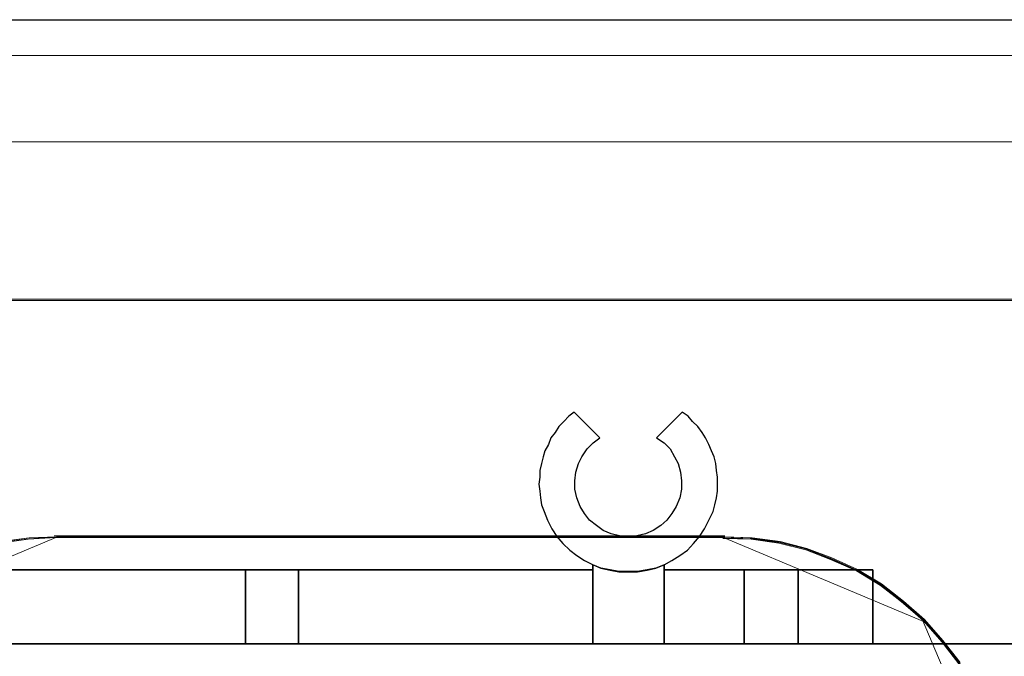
# Model space of a CAD drawing. Header units: millimetres. Extents: x -1290 to 1795, y -4192 to -1311.
# Tile 251 of 256: x 586.98 to 592.5, y -3233.54 to -3229.97. Entities that reach past the tile are written whole.
import ezdxf

# ---------------------------------------------------------------- set-up
doc = ezdxf.new("R2010")
doc.units = ezdxf.units.MM
doc.layers.add('33', color=7, linetype='Continuous')
doc.layers.add('Aparatura', color=7, linetype='Continuous', lineweight=13)

# ---------------------------------------------------------------- blocks, each defined once
blk = doc.blocks.new('*U23')
at = {"layer": '33', "color": 7}
for points in [[(312.494794, -15.47686), (312.759623, -15.47686), (313.024452, -15.428708), (313.265206, -15.380555), (313.505961, -15.284251), (313.722639, -15.16387), (313.939318, -15.019414), (314.155997, -14.874957), (314.324524, -14.682348), (314.493052, -14.489739), (314.637505, -14.273054), (314.757882, -14.032293), (314.878259, -13.791532), (314.926409, -13.598923), (314.97456, -13.406314), (314.998636, -13.213705), (314.998636, -13.021096), (314.998636, -12.828487), (314.97456, -12.635878), (314.950485, -12.443269), (314.902334, -12.25066), (314.830108, -12.082127), (314.757882, -11.913594), (314.66158, -11.720985), (314.565278, -11.576529), (314.444901, -11.407996), (314.300449, -11.263539), (314.180072, -11.119082), (314.011544, -10.998702), (313.289282, -11.720985), (313.505961, -11.865442), (313.674488, -12.033975), (313.794865, -12.25066), (313.891167, -12.443269), (313.963393, -12.68403), (313.987469, -12.924791), (313.987469, -13.165552), (313.939318, -13.406314), (313.843016, -13.647075), (313.722639, -13.839684), (313.578187, -14.032293), (313.409659, -14.176749), (313.19298, -14.321206), (312.976302, -14.417511), (312.735548, -14.465663), (312.494794, -14.489739), (312.254039, -14.465663), (312.013285, -14.417511), (311.796607, -14.321206), (311.604003, -14.176749), (311.4114, -14.032293), (311.266948, -13.839684), (311.146571, -13.647075), (311.050269, -13.406314), (311.002118, -13.165552), (311.002118, -12.924791), (311.026194, -12.68403), (311.09842, -12.443269), (311.194722, -12.25066), (311.339174, -12.033975), (311.507702, -11.865442), (311.700305, -11.720985), (310.978043, -10.998702), (310.833591, -11.119082), (310.689138, -11.263539), (310.544686, -11.407996), (310.448384, -11.576529), (310.328007, -11.720985), (310.255781, -11.913594), (310.159479, -12.082127), (310.111328, -12.25066), (310.063178, -12.443269), (310.015027, -12.635878), (310.015027, -12.828487), (309.990951, -13.021096), (310.015027, -13.213705), (310.039102, -13.406314), (310.063178, -13.598923), (310.135404, -13.791532), (310.231705, -14.032293), (310.352082, -14.273054), (310.496535, -14.489739), (310.665063, -14.682348), (310.857666, -14.874957), (311.050269, -15.019414), (311.266948, -15.16387), (311.507702, -15.284251), (311.724381, -15.380555), (311.98921, -15.428708), (312.229964, -15.47686), (312.494794, -15.47686)], [(312.494794, -15.47686), (312.759623, -15.47686), (313.024452, -15.428708), (313.265206, -15.380555), (313.505961, -15.284251), (313.722639, -15.16387), (313.939318, -15.019414), (314.155997, -14.874957), (314.324524, -14.682348), (314.493052, -14.489739), (314.637505, -14.273054), (314.757882, -14.032293), (314.878259, -13.791532), (314.926409, -13.598923), (314.97456, -13.406314), (314.998636, -13.213705), (314.998636, -13.021096), (314.998636, -12.828487), (314.97456, -12.635878), (314.950485, -12.443269), (314.902334, -12.25066), (314.830108, -12.082127), (314.757882, -11.913594), (314.66158, -11.720985), (314.565278, -11.576529), (314.444901, -11.407996), (314.300449, -11.263539), (314.180072, -11.119082), (314.011544, -10.998702), (313.289282, -11.720985), (313.505961, -11.865442), (313.674488, -12.033975), (313.794865, -12.25066), (313.891167, -12.443269), (313.963393, -12.68403), (313.987469, -12.924791), (313.987469, -13.165552), (313.939318, -13.406314), (313.843016, -13.647075), (313.722639, -13.839684), (313.578187, -14.032293), (313.409659, -14.176749), (313.19298, -14.321206), (312.976302, -14.417511), (312.735548, -14.465663), (312.494794, -14.489739), (312.254039, -14.465663), (312.013285, -14.417511), (311.796607, -14.321206), (311.604003, -14.176749), (311.4114, -14.032293), (311.266948, -13.839684), (311.146571, -13.647075), (311.050269, -13.406314), (311.002118, -13.165552), (311.002118, -12.924791), (311.026194, -12.68403), (311.09842, -12.443269), (311.194722, -12.25066), (311.339174, -12.033975), (311.507702, -11.865442), (311.700305, -11.720985), (310.978043, -10.998702), (310.833591, -11.119082), (310.689138, -11.263539), (310.544686, -11.407996), (310.448384, -11.576529), (310.328007, -11.720985), (310.255781, -11.913594), (310.159479, -12.082127), (310.111328, -12.25066), (310.063178, -12.443269), (310.015027, -12.635878), (310.015027, -12.828487), (309.990951, -13.021096), (310.015027, -13.213705), (310.039102, -13.406314), (310.063178, -13.598923), (310.135404, -13.791532), (310.231705, -14.032293), (310.352082, -14.273054), (310.496535, -14.489739), (310.665063, -14.682348), (310.857666, -14.874957), (311.050269, -15.019414), (311.266948, -15.16387), (311.507702, -15.284251), (311.724381, -15.380555), (311.98921, -15.428708), (312.229964, -15.47686), (312.494794, -15.47686)], [(312.494794, -15.47686), (312.759623, -15.47686), (313.024452, -15.428708), (313.265206, -15.380555), (313.505961, -15.284251), (313.722639, -15.16387), (313.939318, -15.019414), (314.155997, -14.874957), (314.324524, -14.682348), (314.493052, -14.489739), (314.637505, -14.273054), (314.757882, -14.032293), (314.878259, -13.791532), (314.926409, -13.598923), (314.97456, -13.406314), (314.998636, -13.213705), (314.998636, -13.021096), (314.998636, -12.828487), (314.97456, -12.635878), (314.950485, -12.443269), (314.902334, -12.25066), (314.830108, -12.082127), (314.757882, -11.913594), (314.66158, -11.720985), (314.565278, -11.576529), (314.444901, -11.407996), (314.300449, -11.263539), (314.180072, -11.119082), (314.011544, -10.998702), (313.289282, -11.720985), (313.505961, -11.865442), (313.674488, -12.033975), (313.794865, -12.25066), (313.891167, -12.443269), (313.963393, -12.68403), (313.987469, -12.924791), (313.987469, -13.165552), (313.939318, -13.406314), (313.843016, -13.647075), (313.722639, -13.839684), (313.578187, -14.032293), (313.409659, -14.176749), (313.19298, -14.321206), (312.976302, -14.417511), (312.735548, -14.465663), (312.494794, -14.489739), (312.254039, -14.465663), (312.013285, -14.417511), (311.796607, -14.321206), (311.604003, -14.176749), (311.4114, -14.032293), (311.266948, -13.839684), (311.146571, -13.647075), (311.050269, -13.406314), (311.002118, -13.165552), (311.002118, -12.924791), (311.026194, -12.68403), (311.09842, -12.443269), (311.194722, -12.25066), (311.339174, -12.033975), (311.507702, -11.865442), (311.700305, -11.720985), (310.978043, -10.998702), (310.833591, -11.119082), (310.689138, -11.263539), (310.544686, -11.407996), (310.448384, -11.576529), (310.328007, -11.720985), (310.255781, -11.913594), (310.159479, -12.082127), (310.111328, -12.25066), (310.063178, -12.443269), (310.015027, -12.635878), (310.015027, -12.828487), (309.990951, -13.021096), (310.015027, -13.213705), (310.039102, -13.406314), (310.063178, -13.598923), (310.135404, -13.791532), (310.231705, -14.032293), (310.352082, -14.273054), (310.496535, -14.489739), (310.665063, -14.682348), (310.857666, -14.874957), (311.050269, -15.019414), (311.266948, -15.16387), (311.507702, -15.284251), (311.724381, -15.380555), (311.98921, -15.428708), (312.229964, -15.47686), (312.494794, -15.47686)], [(312.494794, -15.47686), (312.759623, -15.47686), (313.024452, -15.428708), (313.265206, -15.380555), (313.505961, -15.284251), (313.722639, -15.16387), (313.939318, -15.019414), (314.155997, -14.874957), (314.324524, -14.682348), (314.493052, -14.489739), (314.637505, -14.273054), (314.757882, -14.032293), (314.878259, -13.791532), (314.926409, -13.598923), (314.97456, -13.406314), (314.998636, -13.213705), (314.998636, -13.021096), (314.998636, -12.828487), (314.97456, -12.635878), (314.950485, -12.443269), (314.902334, -12.25066), (314.830108, -12.082127), (314.757882, -11.913594), (314.66158, -11.720985), (314.565278, -11.576529), (314.444901, -11.407996), (314.300449, -11.263539), (314.180072, -11.119082), (314.011544, -10.998702), (313.289282, -11.720985), (313.505961, -11.865442), (313.674488, -12.033975), (313.794865, -12.25066), (313.891167, -12.443269), (313.963393, -12.68403), (313.987469, -12.924791), (313.987469, -13.165552), (313.939318, -13.406314), (313.843016, -13.647075), (313.722639, -13.839684), (313.578187, -14.032293), (313.409659, -14.176749), (313.19298, -14.321206), (312.976302, -14.417511), (312.735548, -14.465663), (312.494794, -14.489739), (312.254039, -14.465663), (312.013285, -14.417511), (311.796607, -14.321206), (311.604003, -14.176749), (311.4114, -14.032293), (311.266948, -13.839684), (311.146571, -13.647075), (311.050269, -13.406314), (311.002118, -13.165552), (311.002118, -12.924791), (311.026194, -12.68403), (311.09842, -12.443269), (311.194722, -12.25066), (311.339174, -12.033975), (311.507702, -11.865442), (311.700305, -11.720985), (310.978043, -10.998702), (310.833591, -11.119082), (310.689138, -11.263539), (310.544686, -11.407996), (310.448384, -11.576529), (310.328007, -11.720985), (310.255781, -11.913594), (310.159479, -12.082127), (310.111328, -12.25066), (310.063178, -12.443269), (310.015027, -12.635878), (310.015027, -12.828487), (309.990951, -13.021096), (310.015027, -13.213705), (310.039102, -13.406314), (310.063178, -13.598923), (310.135404, -13.791532), (310.231705, -14.032293), (310.352082, -14.273054), (310.496535, -14.489739), (310.665063, -14.682348), (310.857666, -14.874957), (311.050269, -15.019414), (311.266948, -15.16387), (311.507702, -15.284251), (311.724381, -15.380555), (311.98921, -15.428708), (312.229964, -15.47686), (312.494794, -15.47686)], [(314.155997, -14.874957), (314.324524, -14.682348), (314.493052, -14.489739), (314.637505, -14.273054), (314.757882, -14.032293), (314.878259, -13.791532), (314.926409, -13.598923), (314.97456, -13.406314), (314.998636, -13.213705), (314.998636, -13.021096), (314.998636, -12.828487), (314.97456, -12.635878), (314.950485, -12.443269), (314.902334, -12.25066), (314.830108, -12.082127), (314.757882, -11.913594), (314.66158, -11.720985), (314.565278, -11.576529), (314.444901, -11.407996), (314.300449, -11.263539), (314.180072, -11.119082), (314.011544, -10.998702), (313.289282, -11.720985), (313.505961, -11.865442), (313.674488, -12.033975), (313.794865, -12.25066), (313.891167, -12.443269), (313.963393, -12.68403), (313.987469, -12.924791), (313.987469, -13.165552), (313.939318, -13.406314), (313.843016, -13.647075), (313.722639, -13.839684), (313.578187, -14.032293), (313.409659, -14.176749), (313.19298, -14.321206), (312.976302, -14.417511), (312.735548, -14.465663), (312.494794, -14.489739), (312.254039, -14.465663), (312.013285, -14.417511), (311.796607, -14.321206), (311.604003, -14.176749), (311.4114, -14.032293), (311.266948, -13.839684), (311.146571, -13.647075), (311.050269, -13.406314), (311.002118, -13.165552), (311.002118, -12.924791), (311.026194, -12.68403), (311.09842, -12.443269), (311.194722, -12.25066), (311.339174, -12.033975), (311.507702, -11.865442), (311.700305, -11.720985), (310.978043, -10.998702), (310.833591, -11.119082), (310.689138, -11.263539), (310.544686, -11.407996), (310.448384, -11.576529), (310.328007, -11.720985), (310.255781, -11.913594), (310.159479, -12.082127), (310.111328, -12.25066), (310.063178, -12.443269), (310.015027, -12.635878), (310.015027, -12.828487), (309.990951, -13.021096), (310.015027, -13.213705), (310.039102, -13.406314), (310.063178, -13.598923), (310.135404, -13.791532), (310.231705, -14.032293), (310.352082, -14.273054), (310.496535, -14.489739), (310.665063, -14.682348), (310.857666, -14.874957), (311.050269, -15.019414), (311.266948, -15.16387), (311.507702, -15.284251), (311.724381, -15.380555), (311.98921, -15.428708), (312.229964, -15.47686), (312.494794, -15.47686), (312.759623, -15.47686), (313.024452, -15.428708), (313.265206, -15.380555), (313.505961, -15.284251), (313.722639, -15.16387), (313.939318, -15.019414), (314.155997, -14.874957)], [(314.155997, -14.874957), (314.324524, -14.682348), (314.493052, -14.489739), (314.637505, -14.273054), (314.757882, -14.032293), (314.878259, -13.791532), (314.926409, -13.598923), (314.97456, -13.406314), (314.998636, -13.213705), (314.998636, -13.021096), (314.998636, -12.828487), (314.97456, -12.635878), (314.950485, -12.443269), (314.902334, -12.25066), (314.830108, -12.082127), (314.757882, -11.913594), (314.66158, -11.720985), (314.565278, -11.576529), (314.444901, -11.407996), (314.300449, -11.263539), (314.180072, -11.119082), (314.011544, -10.998702), (313.289282, -11.720985), (313.505961, -11.865442), (313.674488, -12.033975), (313.794865, -12.25066), (313.891167, -12.443269), (313.963393, -12.68403), (313.987469, -12.924791), (313.987469, -13.165552), (313.939318, -13.406314), (313.843016, -13.647075), (313.722639, -13.839684), (313.578187, -14.032293), (313.409659, -14.176749), (313.19298, -14.321206), (312.976302, -14.417511), (312.735548, -14.465663), (312.494794, -14.489739), (312.254039, -14.465663), (312.013285, -14.417511), (311.796607, -14.321206), (311.604003, -14.176749), (311.4114, -14.032293), (311.266948, -13.839684), (311.146571, -13.647075), (311.050269, -13.406314), (311.002118, -13.165552), (311.002118, -12.924791), (311.026194, -12.68403), (311.09842, -12.443269), (311.194722, -12.25066), (311.339174, -12.033975), (311.507702, -11.865442), (311.700305, -11.720985), (310.978043, -10.998702), (310.833591, -11.119082), (310.689138, -11.263539), (310.544686, -11.407996), (310.448384, -11.576529), (310.328007, -11.720985), (310.255781, -11.913594), (310.159479, -12.082127), (310.111328, -12.25066), (310.063178, -12.443269), (310.015027, -12.635878), (310.015027, -12.828487), (309.990951, -13.021096), (310.015027, -13.213705), (310.039102, -13.406314), (310.063178, -13.598923), (310.135404, -13.791532), (310.231705, -14.032293), (310.352082, -14.273054), (310.496535, -14.489739), (310.665063, -14.682348), (310.857666, -14.874957), (311.050269, -15.019414), (311.266948, -15.16387), (311.507702, -15.284251), (311.724381, -15.380555), (311.98921, -15.428708), (312.229964, -15.47686), (312.494794, -15.47686), (312.759623, -15.47686), (313.024452, -15.428708), (313.265206, -15.380555), (313.505961, -15.284251), (313.722639, -15.16387), (313.939318, -15.019414), (314.155997, -14.874957)], [(311.700193, -11.722608), (310.976363, -10.998702), (311.700193, -11.722608)], [(313.287602, -11.722608), (314.011432, -10.998702), (313.287602, -11.722608)], [(301.760074, -15.426564), (289.24355, -15.426564), (301.760074, -15.426564)], [(289.24355, -15.426564), (289.24355, -17.497689), (301.760074, -17.497689), (301.760074, -15.426564), (289.24355, -15.426564)], [(289.24355, -15.426564), (289.24355, -17.497689), (301.760074, -17.497689), (301.760074, -15.426564), (289.24355, -15.426564)], [(289.24355, -15.426564), (289.24355, -17.497689), (301.760074, -17.497689), (301.760074, -15.426564), (289.24355, -15.426564)], [(289.24355, -15.426564), (289.24355, -17.497689), (301.760074, -17.497689), (301.760074, -15.426564), (289.24355, -15.426564)], [(301.760074, -17.497689), (301.760074, -15.426564), (289.24355, -15.426564), (289.24355, -17.497689), (301.760074, -17.497689)], [(301.760074, -17.497689), (301.760074, -15.426564), (289.24355, -15.426564), (289.24355, -17.497689), (301.760074, -17.497689)], [(303.252525, -15.426564), (301.758282, -15.426564), (303.252525, -15.426564)], [(301.758282, -15.426564), (301.758282, -17.497689), (301.758282, -15.426564)], [(301.758282, -15.426564), (301.758282, -17.497689), (303.252525, -17.497689), (303.252525, -15.426564), (301.758282, -15.426564)], [(301.758282, -15.426564), (301.758282, -17.497689), (303.252525, -17.497689), (303.252525, -15.426564), (301.758282, -15.426564)], [(301.758282, -15.426564), (301.758282, -17.497689), (303.252525, -17.497689), (303.252525, -15.426564), (301.758282, -15.426564)], [(301.758282, -15.426564), (301.758282, -17.497689), (303.252525, -17.497689), (303.252525, -15.426564), (301.758282, -15.426564)], [(301.758282, -17.497689), (303.252525, -17.497689), (303.252525, -15.426564), (301.758282, -15.426564), (301.758282, -17.497689)], [(301.758282, -17.497689), (303.252525, -17.497689), (303.252525, -15.426564), (301.758282, -15.426564), (301.758282, -17.497689)], [(311.508486, -15.426564), (303.250734, -15.426564), (311.508486, -15.426564)], [(303.250734, -15.426564), (303.250734, -17.497689), (303.250734, -15.426564)], [(303.250734, -15.426564), (303.250734, -17.497689), (311.508486, -17.497689), (311.508486, -15.426564), (303.250734, -15.426564)], [(303.250734, -15.426564), (303.250734, -17.497689), (311.508486, -17.497689), (311.508486, -15.426564), (303.250734, -15.426564)], [(303.250734, -15.426564), (303.250734, -17.497689), (311.508486, -17.497689), (311.508486, -15.426564), (303.250734, -15.426564)], [(303.250734, -15.426564), (303.250734, -17.497689), (311.508486, -17.497689), (311.508486, -15.426564), (303.250734, -15.426564)], [(311.508486, -17.497689), (311.508486, -15.426564), (303.250734, -15.426564), (303.250734, -17.497689), (311.508486, -17.497689)], [(311.508486, -17.497689), (311.508486, -15.426564), (303.250734, -15.426564), (303.250734, -17.497689), (311.508486, -17.497689)], [(311.506694, -17.497689), (311.506694, -15.281064), (311.506694, -17.497689)], [(313.506185, -17.497689), (313.506185, -15.425627), (313.506185, -15.281064), (313.265282, -15.377439), (313.02438, -15.425627), (312.759387, -15.473814), (312.494394, -15.473814), (312.229401, -15.473814), (311.988499, -15.425627), (311.723506, -15.377439), (311.506694, -15.281064), (311.506694, -15.425627), (311.506694, -17.497689), (312.494394, -17.497689), (313.506185, -17.497689)], [(313.506185, -17.497689), (313.506185, -15.425627), (313.506185, -15.281064), (313.265282, -15.377439), (313.02438, -15.425627), (312.759387, -15.473814), (312.494394, -15.473814), (312.229401, -15.473814), (311.988499, -15.425627), (311.723506, -15.377439), (311.506694, -15.281064), (311.506694, -15.425627), (311.506694, -17.497689), (312.494394, -17.497689), (313.506185, -17.497689)], [(313.506185, -17.497689), (313.506185, -15.425627), (313.506185, -15.281064), (313.265282, -15.377439), (313.02438, -15.425627), (312.759387, -15.473814), (312.494394, -15.473814), (312.229401, -15.473814), (311.988499, -15.425627), (311.723506, -15.377439), (311.506694, -15.281064), (311.506694, -15.425627), (311.506694, -17.497689), (312.494394, -17.497689), (313.506185, -17.497689)], [(313.506185, -17.497689), (313.506185, -15.425627), (313.506185, -15.281064), (313.265282, -15.377439), (313.02438, -15.425627), (312.759387, -15.473814), (312.494394, -15.473814), (312.229401, -15.473814), (311.988499, -15.425627), (311.723506, -15.377439), (311.506694, -15.281064), (311.506694, -15.425627), (311.506694, -17.497689), (312.494394, -17.497689), (313.506185, -17.497689)], [(313.506185, -17.497689), (313.506185, -15.425627), (313.506185, -15.281064), (313.265282, -15.377439), (313.02438, -15.425627), (312.759387, -15.473814), (312.494394, -15.473814), (312.229401, -15.473814), (311.988499, -15.425627), (311.723506, -15.377439), (311.506694, -15.281064), (311.506694, -15.425627), (311.506694, -17.497689), (312.494394, -17.497689), (313.506185, -17.497689)], [(313.506185, -17.497689), (313.506185, -15.425627), (313.506185, -15.281064), (313.265282, -15.377439), (313.02438, -15.425627), (312.759387, -15.473814), (312.494394, -15.473814), (312.229401, -15.473814), (311.988499, -15.425627), (311.723506, -15.377439), (311.506694, -15.281064), (311.506694, -15.425627), (311.506694, -17.497689), (312.494394, -17.497689), (313.506185, -17.497689)], [(313.504393, -15.281064), (313.504393, -17.497689), (313.504393, -15.281064)], [(315.743965, -15.426564), (313.504393, -15.426564), (315.743965, -15.426564)], [(313.504393, -15.426564), (313.504393, -17.497689), (315.743965, -17.497689), (315.743965, -15.426564), (313.504393, -15.426564)], [(313.504393, -15.426564), (313.504393, -17.497689), (315.743965, -17.497689), (315.743965, -15.426564), (313.504393, -15.426564)], [(313.504393, -15.426564), (313.504393, -17.497689), (315.743965, -17.497689), (315.743965, -15.426564), (313.504393, -15.426564)], [(313.504393, -15.426564), (313.504393, -17.497689), (315.743965, -17.497689), (315.743965, -15.426564), (313.504393, -15.426564)], [(315.743965, -15.426564), (313.504393, -15.426564), (313.504393, -17.497689), (315.743965, -17.497689), (315.743965, -15.426564)], [(315.743965, -15.426564), (313.504393, -15.426564), (313.504393, -17.497689), (315.743965, -17.497689), (315.743965, -15.426564)], [(317.2615, -15.426564), (315.742174, -15.426564), (317.2615, -15.426564)], [(315.742174, -15.426564), (315.742174, -17.497689), (315.742174, -15.426564)], [(315.742174, -15.426564), (315.742174, -17.497689), (317.2615, -17.497689), (317.2615, -15.426564), (315.742174, -15.426564)], [(315.742174, -15.426564), (315.742174, -17.497689), (317.2615, -17.497689), (317.2615, -15.426564), (315.742174, -15.426564)], [(315.742174, -15.426564), (315.742174, -17.497689), (317.2615, -17.497689), (317.2615, -15.426564), (315.742174, -15.426564)], [(315.742174, -15.426564), (315.742174, -17.497689), (317.2615, -17.497689), (317.2615, -15.426564), (315.742174, -15.426564)], [(317.2615, -17.497689), (317.2615, -15.426564), (315.742174, -15.426564), (315.742174, -17.497689), (317.2615, -17.497689)], [(317.2615, -17.497689), (317.2615, -15.426564), (315.742174, -15.426564), (315.742174, -17.497689), (317.2615, -17.497689)], [(319.354157, -15.426564), (317.259708, -15.426564), (319.354157, -15.426564)], [(317.259708, -15.426564), (317.259708, -17.497689), (317.259708, -15.426564)], [(317.259708, -15.426564), (317.259708, -17.497689), (319.354157, -17.497689), (319.354157, -15.426564), (317.259708, -15.426564)], [(317.259708, -15.426564), (317.259708, -17.497689), (319.354157, -17.497689), (319.354157, -15.426564), (317.259708, -15.426564)], [(317.259708, -15.426564), (317.259708, -17.497689), (319.354157, -17.497689), (319.354157, -15.426564), (317.259708, -15.426564)], [(317.259708, -15.426564), (317.259708, -17.497689), (319.354157, -17.497689), (319.354157, -15.426564), (317.259708, -15.426564)], [(317.259708, -17.497689), (319.354157, -17.497689), (319.354157, -15.426564), (317.259708, -15.426564), (317.259708, -17.497689)], [(317.259708, -17.497689), (319.354157, -17.497689), (319.354157, -15.426564), (317.259708, -15.426564), (317.259708, -17.497689)], [(319.352365, -17.497689), (319.352365, -15.426564), (319.352365, -17.497689)], [(312.495689, -17.495893), (170.006912, -17.495893), (312.495689, -17.495893)], [(296.150392, -17.495893), (301.760074, -17.495893), (296.150392, -17.495893)], [(301.758282, -17.495893), (303.252525, -17.495893), (301.758282, -17.495893)], [(346.768317, -17.495893), (312.493898, -17.495893), (346.768317, -17.495893)], [(316.489295, -17.495893), (317.2615, -17.495893), (316.489295, -17.495893)]]:
    blk.add_lwpolyline(points, close=True, dxfattribs=at)
blk.add_lwpolyline([(325.515681, -17.495893), (319.354101, -17.495893), (317.260127, -17.495893), (315.7438, -17.495893), (313.505414, -17.495893), (312.49453, -17.495893), (311.507714, -17.495893), (303.252161, -17.495893), (301.759903, -17.495893), (289.244194, -17.495893), (287.751937, -17.495893), (275.260297, -17.495893), (273.743971, -17.495893), (261.252331, -17.495893), (259.760073, -17.495893), (247.244365, -17.495893), (245.752107, -17.495893), (233.260467, -17.495893), (231.744141, -17.495893), (226.280553, -17.495893), (223.271969, -17.495893)], dxfattribs=at)
blk.add_lwpolyline([(325.515681, -17.495893), (319.354101, -17.495893), (317.260127, -17.495893), (315.7438, -17.495893), (313.505414, -17.495893), (312.49453, -17.495893), (311.507714, -17.495893), (303.252161, -17.495893), (301.759903, -17.495893), (289.244194, -17.495893), (287.751937, -17.495893), (275.260297, -17.495893), (273.743971, -17.495893), (261.252331, -17.495893), (259.760073, -17.495893), (247.244365, -17.495893), (245.752107, -17.495893), (233.260467, -17.495893), (231.744141, -17.495893), (226.280553, -17.495893), (223.271969, -17.495893)], dxfattribs=at)
blk.add_lwpolyline([(325.515681, -17.495893), (319.354101, -17.495893), (317.260127, -17.495893), (315.7438, -17.495893), (313.505414, -17.495893), (312.49453, -17.495893), (311.507714, -17.495893), (303.252161, -17.495893), (301.759903, -17.495893), (289.244194, -17.495893), (287.751937, -17.495893), (275.260297, -17.495893), (273.743971, -17.495893), (261.252331, -17.495893), (259.760073, -17.495893), (247.244365, -17.495893), (245.752107, -17.495893), (233.260467, -17.495893), (231.744141, -17.495893), (226.280553, -17.495893), (223.271969, -17.495893)], dxfattribs=at)
blk.add_lwpolyline([(325.515681, -17.495893), (319.354101, -17.495893), (317.260127, -17.495893), (315.7438, -17.495893), (313.505414, -17.495893), (312.49453, -17.495893), (311.507714, -17.495893), (303.252161, -17.495893), (301.759903, -17.495893), (289.244194, -17.495893), (287.751937, -17.495893), (275.260297, -17.495893), (273.743971, -17.495893), (261.252331, -17.495893), (259.760073, -17.495893), (247.244365, -17.495893), (245.752107, -17.495893), (233.260467, -17.495893), (231.744141, -17.495893), (226.280553, -17.495893), (223.271969, -17.495893)], dxfattribs=at)
blk.add_lwpolyline([(325.515681, -17.495893), (319.354101, -17.495893), (317.260127, -17.495893), (315.7438, -17.495893), (313.505414, -17.495893), (312.49453, -17.495893), (311.507714, -17.495893), (303.252161, -17.495893), (301.759903, -17.495893), (289.244194, -17.495893), (287.751937, -17.495893), (275.260297, -17.495893), (273.743971, -17.495893), (261.252331, -17.495893), (259.760073, -17.495893), (247.244365, -17.495893), (245.752107, -17.495893), (233.260467, -17.495893), (231.744141, -17.495893), (226.280553, -17.495893), (223.271969, -17.495893)], dxfattribs=at)
blk.add_lwpolyline([(325.515681, -17.495893), (319.354101, -17.495893), (317.260127, -17.495893), (315.7438, -17.495893), (313.505414, -17.495893), (312.49453, -17.495893), (311.507714, -17.495893), (303.252161, -17.495893), (301.759903, -17.495893), (289.244194, -17.495893), (287.751937, -17.495893), (275.260297, -17.495893), (273.743971, -17.495893), (261.252331, -17.495893), (259.760073, -17.495893), (247.244365, -17.495893), (245.752107, -17.495893), (233.260467, -17.495893), (231.744141, -17.495893), (226.280553, -17.495893), (223.271969, -17.495893)], dxfattribs=at)
blk.add_lwpolyline([(325.515681, -17.495893), (319.354101, -17.495893), (317.260127, -17.495893), (315.7438, -17.495893), (313.505414, -17.495893), (312.49453, -17.495893), (311.507714, -17.495893), (303.252161, -17.495893), (301.759903, -17.495893), (289.244194, -17.495893), (287.751937, -17.495893), (275.260297, -17.495893), (273.743971, -17.495893), (261.252331, -17.495893), (259.760073, -17.495893), (247.244365, -17.495893), (245.752107, -17.495893), (233.260467, -17.495893), (231.744141, -17.495893), (226.280553, -17.495893), (223.271969, -17.495893)], dxfattribs=at)
blk.add_lwpolyline([(325.515681, -17.495893), (319.354101, -17.495893), (317.260127, -17.495893), (315.7438, -17.495893), (313.505414, -17.495893), (312.49453, -17.495893), (311.507714, -17.495893), (303.252161, -17.495893), (301.759903, -17.495893), (289.244194, -17.495893), (287.751937, -17.495893), (275.260297, -17.495893), (273.743971, -17.495893), (261.252331, -17.495893), (259.760073, -17.495893), (247.244365, -17.495893), (245.752107, -17.495893), (233.260467, -17.495893), (231.744141, -17.495893), (226.280553, -17.495893), (223.271969, -17.495893)], dxfattribs=at)

msp = doc.modelspace()

# ---------------------------------------------------------------- linework, layer by layer
at = {"layer": 'Aparatura', "lineweight": 13}
for points in [[(595.2364, -3242.8167), (602.4084, -3242.8384), (603.1818, -3242.8492), (604.6314, -3242.8546), (604.6314, -3229.9741), (518.6759, -3229.9741), (518.6759, -3240.955), (518.8003, -3240.955), (518.9355, -3240.955), (520.8988, -3240.955), (520.8988, -3242.8384), (528.0708, -3242.8167), (529.1363, -3242.8167), (595.2364, -3242.8167)], [(595.2364, -3242.8167), (602.4084, -3242.8384), (603.1818, -3242.8492), (604.6314, -3242.8546), (604.6314, -3229.9741), (518.6759, -3229.9741), (518.6759, -3240.955), (518.8003, -3240.955), (518.9355, -3240.955), (520.8988, -3240.955), (520.8988, -3242.8384), (528.0708, -3242.8167), (529.1363, -3242.8167), (595.2364, -3242.8167)], [(595.2689, -3242.8117), (602.4411, -3242.839), (603.215, -3242.8444), (604.6647, -3242.8553), (604.6647, -3229.9741), (518.6802, -3229.9741), (518.6802, -3240.9583), (518.8001, -3240.9583), (518.9363, -3240.9583), (520.9038, -3240.9583), (520.9038, -3242.839), (528.0759, -3242.8172), (529.1441, -3242.8172), (595.2689, -3242.8117)], [(595.2689, -3242.8117), (602.4411, -3242.839), (603.215, -3242.8444), (604.6647, -3242.8553), (604.6647, -3229.9741), (518.6802, -3229.9741), (518.6802, -3240.9583), (518.8001, -3240.9583), (518.9363, -3240.9583), (520.9038, -3240.9583), (520.9038, -3242.839), (528.0759, -3242.8172), (529.1441, -3242.8172), (595.2689, -3242.8117)], [(519.113, -3229.9763), (519.113, -3229.9763), (561.3071, -3229.9763), (588.0021, -3229.9763), (597.8388, -3229.9763), (602.1312, -3229.9763), (603.4421, -3229.9763), (603.9686, -3229.9763), (604.1244, -3229.9763), (604.1835, -3229.9763), (604.1996, -3229.9763), (604.205, -3229.9763), (604.2103, -3229.9763), (519.113, -3229.9763)], [(604.6314, -3230.1741), (518.6759, -3230.1741), (604.6314, -3230.1741)], [(604.6647, -3230.1741), (518.6802, -3230.1741), (604.6647, -3230.1741)], [(583.6697, -3230.6589), (583.6697, -3230.6589), (593.5505, -3230.6589), (599.9155, -3230.6589), (602.2647, -3230.6589), (603.2915, -3230.6589), (603.6033, -3230.6589), (603.7323, -3230.6589), (603.7699, -3230.6589), (603.7807, -3230.6589), (603.7914, -3230.6589), (583.6697, -3230.6589)], [(602.9049, -3231.5405), (540.442, -3231.5405), (602.9049, -3231.5405)], [(587.1889, -3232.8737), (587.0307, -3232.8793), (586.8725, -3232.9016), (586.7198, -3232.9406), (586.5726, -3232.9963), (586.4308, -3233.0632), (586.2944, -3233.1468), (586.1635, -3233.2471), (586.049, -3233.353), (587.1889, -3232.8737)], [(587.1717, -3232.8683), (587.1771, -3232.8683), (589.0549, -3232.8683), (590.2204, -3232.8683), (590.6521, -3232.8683), (590.841, -3232.8683), (590.9003, -3232.8683), (590.9219, -3232.8683), (590.9273, -3232.8683), (590.9327, -3232.8683), (587.1717, -3232.8683)], [(592.055, -3233.353), (591.9351, -3233.2471), (591.8097, -3233.1468), (591.6734, -3233.0632), (591.5261, -3232.9963), (591.3844, -3232.9406), (591.2317, -3232.9016), (591.0736, -3232.8793), (590.9155, -3232.8737), (592.055, -3233.353)], [(592.5223, -3234.4817), (592.5111, -3234.3235), (592.4889, -3234.1652), (592.4499, -3234.0124), (592.3943, -3233.8651), (592.3275, -3233.7177), (592.244, -3233.5813), (592.1439, -3233.4558), (592.0382, -3233.3357), (592.5223, -3234.4817)]]:
    msp.add_lwpolyline(points, close=True, dxfattribs=at)
for points in [[(597.8386, -3229.9763), (588.0019, -3229.9763), (561.3069, -3229.9763)], [(536.3149, -3230.6589), (560.6461, -3230.6589), (583.6826, -3230.6589), (593.5569, -3230.6589), (599.9177, -3230.6589), (602.2654, -3230.6589), (603.2915, -3230.6589), (603.6031, -3230.6589), (603.7321, -3230.6589), (603.7697, -3230.6589), (603.7804, -3230.6589), (603.7912, -3230.6589), (603.8288, -3230.6642), (603.8664, -3230.6804), (603.904, -3230.7019), (603.9255, -3230.7395), (603.9416, -3230.7772), (603.947, -3230.8148), (603.947, -3230.8148), (603.947, -3249.5466)], [(603.947, -3249.5466), (603.947, -3230.8148), (603.9416, -3230.7772), (603.9255, -3230.7395), (603.904, -3230.7019), (603.8664, -3230.6804), (603.8288, -3230.6642), (603.7912, -3230.6589), (603.7804, -3230.6589), (603.7697, -3230.6589), (603.7321, -3230.6589), (603.6031, -3230.6589), (603.2915, -3230.6589), (602.2654, -3230.6589), (599.9177, -3230.6589), (593.5569, -3230.6589), (584.6389, -3230.6589), (560.6461, -3230.6589), (536.648, -3230.6589)], [(602.905, -3231.5405), (540.4461, -3231.5405)], [(540.4463, -3231.5405), (602.9051, -3231.5405), (602.948, -3231.5459), (602.9856, -3231.562), (603.0179, -3231.5889), (603.0447, -3231.6211), (603.0608, -3231.6588), (603.0662, -3231.7018), (603.0662, -3231.7018), (603.0662, -3235.7665), (603.1576, -3235.9009), (603.1576, -3241.2398)], [(602.8964, -3231.5491), (540.4505, -3231.5491)], [(586.8687, -3232.9091), (587.0245, -3232.8876), (587.1802, -3232.8769), (587.1856, -3232.8769), (589.0548, -3232.8769), (590.215, -3232.8769), (590.6447, -3232.8769), (590.8327, -3232.8769), (590.8917, -3232.8769), (590.9132, -3232.8769), (590.9186, -3232.8769), (590.924, -3232.8823), (591.0797, -3232.8876), (591.2355, -3232.9091), (591.3859, -3232.9468), (591.5255, -3233.0005), (591.6706, -3233.065), (591.8048, -3233.1457), (591.9284, -3233.2424), (592.0466, -3233.3446), (592.1486, -3233.4628), (592.2453, -3233.5865)], [(586.8739, -3232.906), (587.0297, -3232.8844), (587.1855, -3232.8736), (587.1909, -3232.8736), (589.0605, -3232.8736), (590.2209, -3232.8736), (590.6507, -3232.8736), (590.8387, -3232.8736), (590.8978, -3232.8736), (590.9193, -3232.8736), (590.9247, -3232.8736), (590.93, -3232.879), (591.0858, -3232.8844), (591.2416, -3232.906), (591.3921, -3232.9437), (591.5317, -3232.9977), (591.6768, -3233.0625), (591.8111, -3233.1434), (591.9347, -3233.2406), (592.0529, -3233.3431), (592.1549, -3233.4619), (592.2516, -3233.586)], [(592.2517, -3233.5785), (592.155, -3233.4548), (592.0529, -3233.3364), (591.9348, -3233.2342), (591.8112, -3233.1373), (591.6769, -3233.0566), (591.5318, -3232.9921), (591.3921, -3232.9383), (591.2417, -3232.9006), (591.0859, -3232.8791), (590.9301, -3232.8737), (590.9248, -3232.8683), (590.9194, -3232.8683), (590.8979, -3232.8683), (590.8388, -3232.8683), (590.6508, -3232.8683), (590.221, -3232.8683), (589.0606, -3232.8683), (587.191, -3232.8683), (587.1856, -3232.8737), (587.0298, -3232.8791), (586.874, -3232.9006)]]:
    msp.add_lwpolyline(points, dxfattribs=at)

# ---------------------------------------------------------------- block references
at = {"layer": 'Aparatura', "lineweight": 13, "xscale": 0.2, "yscale": 0.2, "zscale": 0.2}
msp.add_blockref('*U23', (527.8914, -3229.9741), dxfattribs=at)

doc.saveas('drawing.dxf')
